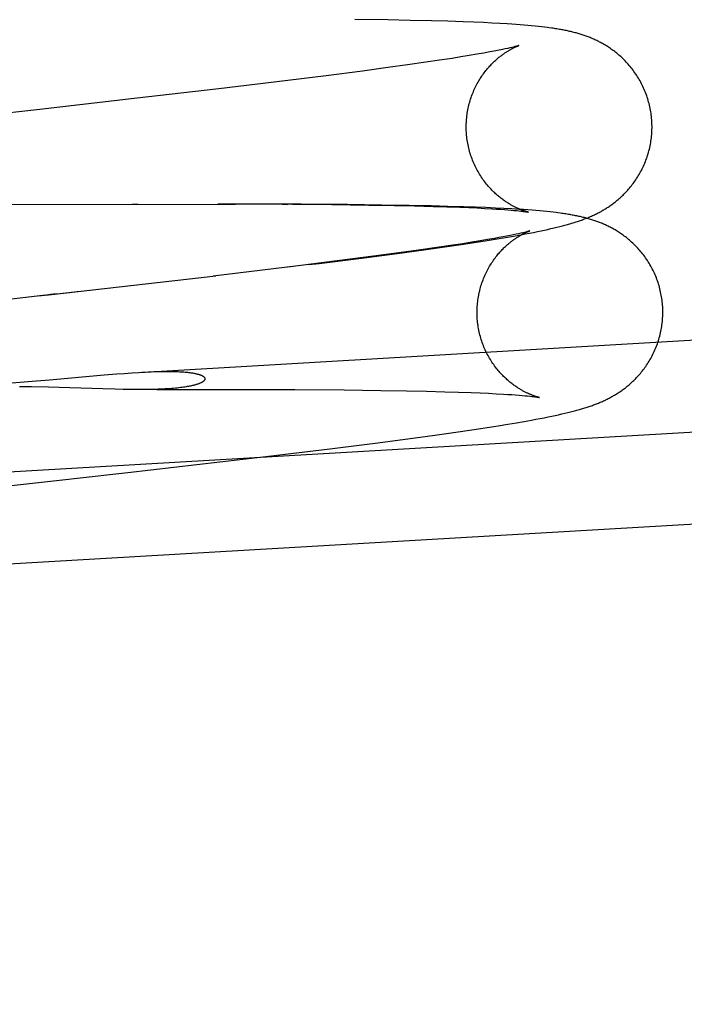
# Model space of a CAD drawing. Header units: inches. Extents: x 0 to 215, y 0 to 139.
# Tile 78 of 112: x 125.912 to 126.051, y 48.85 to 49.057. Entities that reach past the tile are written whole.
import ezdxf

# ---------------------------------------------------------------- set-up
doc = ezdxf.new("R2010")
doc.units = ezdxf.units.IN
doc.header["$LTSCALE"] = 11.804375
doc.header["$MEASUREMENT"] = 0
doc.linetypes.add('HIDDEN', pattern=[0.2, 0.1, -0.1])
doc.layers.add('DEFAULT_2', color=8, linetype='HIDDEN')

msp = doc.modelspace()

# ---------------------------------------------------------------- linework, layer by layer
at = {"layer": 'DEFAULT_2', "color": 8, "linetype": 'HIDDEN'}
for p, q in [((126.02639, 50.74674), (126.02639, 47.27758)), ((125.9889, 49.05713), (125.98199, 49.05722)), ((125.99359, 49.05704), (125.9889, 49.05713)), ((125.99805, 49.05694), (125.99359, 49.05704)), ((126.00147, 49.05684), (125.99805, 49.05694)), ((126.00471, 49.05673), (126.00147, 49.05684)), ((126.00694, 49.05665), (126.00471, 49.05673)), ((126.00895, 49.05656), (126.00694, 49.05665)), ((126.01076, 49.05647), (126.00895, 49.05656)), ((126.01242, 49.05638), (126.01076, 49.05647)), ((126.01395, 49.05629), (126.01242, 49.05638)), ((126.01491, 49.05623), (126.01395, 49.05629)), ((126.01582, 49.05616), (126.01491, 49.05623)), ((126.0167, 49.0561), (126.01582, 49.05616)), ((126.01753, 49.05603), (126.0167, 49.0561)), ((126.01832, 49.05596), (126.01753, 49.05603)), ((126.01908, 49.05589), (126.01832, 49.05596)), ((126.01981, 49.05582), (126.01908, 49.05589)), ((126.02051, 49.05575), (126.01981, 49.05582)), ((126.02117, 49.05568), (126.02051, 49.05575)), ((126.02181, 49.0556), (126.02117, 49.05568)), ((126.01454, 49.05126), (126.01407, 49.05116)), ((126.01495, 49.05136), (126.01454, 49.05126)), ((126.01529, 49.05144), (126.01495, 49.05136)), ((126.01558, 49.05152), (126.01529, 49.05144)), ((126.00425, 49.04936), (126.0024, 49.04906)), ((126.00597, 49.04964), (126.00425, 49.04936)), ((126.00757, 49.04991), (126.00597, 49.04964)), ((126.00904, 49.05017), (126.00757, 49.04991)), ((126.00994, 49.05033), (126.00904, 49.05017)), ((126.01078, 49.05049), (126.00994, 49.05033)), ((126.01157, 49.05064), (126.01078, 49.05049)), ((126.01229, 49.05078), (126.01157, 49.05064)), ((126.01294, 49.05092), (126.01229, 49.05078)), ((126.01354, 49.05104), (126.01294, 49.05092)), ((126.01407, 49.05116), (126.01354, 49.05104)), ((125.98892, 49.04711), (125.9836, 49.0464)), ((125.99305, 49.04768), (125.98892, 49.04711)), ((125.99689, 49.04823), (125.99305, 49.04768)), ((125.99975, 49.04866), (125.99689, 49.04823)), ((126.0024, 49.04906), (125.99975, 49.04866)), ((125.97596, 49.04542), (125.96562, 49.04414)), ((125.9836, 49.0464), (125.97596, 49.04542)), ((125.96562, 49.04414), (125.95339, 49.04267)), ((125.95339, 49.04267), (125.93562, 49.04061)), ((125.86574, 49.01823), (125.95692, 49.01844)), ((125.93523, 49.01841), (125.93646, 49.01841)), ((125.97069, 49.0184), (125.95322, 49.01843)), ((125.96672, 49.0184), (125.9678, 49.01839)), ((125.98041, 49.01833), (125.96887, 49.01839)), ((125.97717, 49.01833), (125.9849, 49.01824)), ((125.98756, 49.01825), (125.98041, 49.01833)), ((125.9849, 49.01824), (125.99029, 49.01816)), ((125.99337, 49.01816), (125.98756, 49.01825)), ((125.99029, 49.01816), (125.99448, 49.01807)), ((125.99797, 49.01806), (125.99337, 49.01816)), ((125.99448, 49.01807), (125.99838, 49.01797)), ((126.00149, 49.01797), (125.99797, 49.01806)), ((125.99838, 49.01797), (126.00129, 49.01789)), ((126.00129, 49.01789), (126.00399, 49.01779)), ((126.00487, 49.01787), (126.00149, 49.01797)), ((126.00399, 49.01779), (126.00587, 49.01772)), ((126.00727, 49.01779), (126.00487, 49.01787)), ((126.00587, 49.01772), (126.00763, 49.01764)), ((126.00949, 49.0177), (126.00727, 49.01779)), ((126.00763, 49.01764), (126.00927, 49.01755)), ((126.00927, 49.01755), (126.01077, 49.01747)), ((126.01148, 49.01761), (126.00949, 49.0177)), ((126.01077, 49.01747), (126.0117, 49.01741)), ((126.01327, 49.01753), (126.01148, 49.01761)), ((126.0117, 49.01741), (126.01257, 49.01735)), ((126.01257, 49.01735), (126.01337, 49.01729)), ((126.01491, 49.01743), (126.01327, 49.01753)), ((126.01337, 49.01729), (126.01411, 49.01724)), ((126.01411, 49.01724), (126.01478, 49.01718)), ((126.01478, 49.01718), (126.01538, 49.01713)), ((126.01644, 49.01734), (126.01491, 49.01743)), ((126.01538, 49.01713), (126.01592, 49.01707)), ((126.01592, 49.01707), (126.01639, 49.01703)), ((126.01639, 49.01703), (126.01681, 49.01698)), ((126.01739, 49.01728), (126.01644, 49.01734)), ((126.0183, 49.01721), (126.01739, 49.01728)), ((126.01917, 49.01715), (126.0183, 49.01721)), ((126.01999, 49.01708), (126.01917, 49.01715)), ((126.02078, 49.01701), (126.01999, 49.01708)), ((126.02154, 49.01694), (126.02078, 49.01701)), ((126.02226, 49.01687), (126.02154, 49.01694)), ((126.02295, 49.0168), (126.02226, 49.01687)), ((126.02361, 49.01672), (126.02295, 49.0168)), ((126.02554, 49.01387), (126.02607, 49.01401)), ((126.01522, 49.01198), (126.01456, 49.01185)), ((126.01581, 49.01211), (126.01522, 49.01198)), ((126.01528, 49.01172), (126.01679, 49.012)), ((126.01635, 49.01223), (126.01581, 49.01211)), ((126.01682, 49.01233), (126.01635, 49.01223)), ((126.01679, 49.012), (126.01773, 49.01217)), ((126.01722, 49.01243), (126.01682, 49.01233)), ((126.01757, 49.01251), (126.01722, 49.01243)), ((126.01785, 49.01258), (126.01757, 49.01251)), ((126.01773, 49.01217), (126.01863, 49.01234)), ((126.01863, 49.01234), (126.01948, 49.01251)), ((126.01948, 49.01251), (126.02029, 49.01267)), ((126.02029, 49.01267), (126.02106, 49.01283)), ((126.02106, 49.01283), (126.02179, 49.01298)), ((126.02179, 49.01298), (126.02249, 49.01314)), ((126.02249, 49.01314), (126.02315, 49.01329)), ((126.02315, 49.01329), (126.02379, 49.01343)), ((126.02379, 49.01343), (126.0244, 49.01358)), ((126.0244, 49.01358), (126.02498, 49.01372)), ((126.02498, 49.01372), (126.02554, 49.01387)), ((126.00088, 49.00946), (126.00427, 49.00996)), ((126.00467, 49.01013), (126.00202, 49.00972)), ((126.00427, 49.00996), (126.00751, 49.01045)), ((126.00652, 49.01042), (126.00467, 49.01013)), ((126.00825, 49.01071), (126.00652, 49.01042)), ((126.00751, 49.01045), (126.00977, 49.0108)), ((126.00984, 49.01098), (126.00825, 49.01071)), ((126.00977, 49.0108), (126.01182, 49.01114)), ((126.01131, 49.01124), (126.00984, 49.01098)), ((126.01221, 49.0114), (126.01131, 49.01124)), ((126.01182, 49.01114), (126.01363, 49.01144)), ((126.01306, 49.01156), (126.01221, 49.0114)), ((126.01384, 49.01171), (126.01306, 49.01156)), ((126.01363, 49.01144), (126.01528, 49.01172)), ((126.01456, 49.01185), (126.01384, 49.01171)), ((125.93659, 48.98309), (126.36255, 49.00795)), ((125.98392, 49.00718), (125.99085, 49.00808)), ((125.99119, 49.00818), (125.98588, 49.00747)), ((125.99085, 49.00808), (125.99645, 49.00884)), ((125.99532, 49.00875), (125.99119, 49.00818)), ((125.99917, 49.0093), (125.99532, 49.00875)), ((125.99645, 49.00884), (126.00088, 49.00946)), ((126.00202, 49.00972), (125.99917, 49.0093)), ((125.97824, 49.00649), (125.9679, 49.00521)), ((125.97229, 49.00572), (125.97447, 49.00599)), ((125.97447, 49.00599), (125.98392, 49.00718)), ((125.98588, 49.00747), (125.97824, 49.00649)), ((125.97008, 49.00545), (125.9522, 49.00333)), ((125.86934, 48.95984), (126.40722, 48.99123)), ((125.93363, 48.98289), (125.93516, 48.983)), ((125.93516, 48.983), (125.93659, 48.98309)), ((125.90907, 48.98083), (125.91167, 48.98102)), ((125.91167, 48.98102), (125.9142, 48.98122)), ((125.9142, 48.98122), (125.91783, 48.98152)), ((125.91783, 48.98152), (125.92937, 48.98254)), ((125.92937, 48.98254), (125.932, 48.98276)), ((125.932, 48.98276), (125.93363, 48.98289)), ((125.91407, 48.98002), (125.91154, 48.98006)), ((125.91768, 48.97995), (125.91407, 48.98002)), ((125.92215, 48.97982), (125.91768, 48.97995)), ((125.92906, 48.97961), (125.92215, 48.97982)), ((125.93168, 48.97954), (125.92906, 48.97961)), ((125.9333, 48.97951), (125.93168, 48.97954)), ((125.93484, 48.97949), (125.9333, 48.97951)), ((125.93629, 48.97947), (125.93484, 48.97949)), ((125.94042, 48.97948), (125.95706, 48.97949)), ((125.95706, 48.97949), (125.96936, 48.97946)), ((125.96936, 48.97946), (125.97976, 48.97939)), ((125.97976, 48.97939), (125.98745, 48.9793)), ((125.98745, 48.9793), (125.99281, 48.97922)), ((125.99281, 48.97922), (125.99698, 48.97913)), ((125.99698, 48.97913), (126.00086, 48.97903)), ((126.00086, 48.97903), (126.00374, 48.97895)), ((126.00374, 48.97895), (126.00642, 48.97885)), ((126.00642, 48.97885), (126.0083, 48.97878)), ((126.0083, 48.97878), (126.01004, 48.9787)), ((126.01004, 48.9787), (126.01166, 48.97861)), ((126.01166, 48.97861), (126.01316, 48.97853)), ((126.01316, 48.97853), (126.01407, 48.97847)), ((126.01407, 48.97847), (126.01493, 48.97841)), ((126.01493, 48.97841), (126.01573, 48.97835)), ((126.01573, 48.97835), (126.01646, 48.9783)), ((126.01646, 48.9783), (126.01712, 48.97824)), ((126.01712, 48.97824), (126.01771, 48.97819)), ((126.01771, 48.97819), (126.01824, 48.97814)), ((126.01824, 48.97814), (126.01871, 48.97809)), ((126.01871, 48.97809), (126.01912, 48.97804)), ((126.01912, 48.97804), (126.01948, 48.978)), ((126.02667, 48.97465), (126.02725, 48.97479)), ((126.02725, 48.97479), (126.02781, 48.97493)), ((126.02781, 48.97493), (126.02834, 48.97507)), ((126.01591, 48.97251), (126.01755, 48.97279)), ((126.01755, 48.97279), (126.01906, 48.97306)), ((126.01906, 48.97306), (126.02, 48.97324)), ((126.02, 48.97324), (126.0209, 48.97341)), ((126.0209, 48.97341), (126.02175, 48.97357)), ((126.02175, 48.97357), (126.02256, 48.97374)), ((126.02256, 48.97374), (126.02333, 48.97389)), ((126.02333, 48.97389), (126.02406, 48.97405)), ((126.02406, 48.97405), (126.02476, 48.9742)), ((126.02476, 48.9742), (126.02543, 48.97435)), ((126.02543, 48.97435), (126.02606, 48.9745)), ((126.02606, 48.9745), (126.02667, 48.97465)), ((125.87047, 48.94058), (126.40834, 48.97197)), ((125.99873, 48.96991), (126.00316, 48.97053)), ((126.00316, 48.97053), (126.00655, 48.97103)), ((126.00655, 48.97103), (126.00978, 48.97152)), ((126.00978, 48.97152), (126.01205, 48.97187)), ((126.01205, 48.97187), (126.01409, 48.9722)), ((126.01409, 48.9722), (126.01591, 48.97251)), ((125.9862, 48.96824), (125.99312, 48.96915)), ((125.99312, 48.96915), (125.99873, 48.96991)), ((125.96329, 48.96543), (125.97674, 48.96706)), ((125.97674, 48.96706), (125.9862, 48.96824)), ((125.93433, 48.96207), (125.96329, 48.96543))]:
    msp.add_line(p, q, dxfattribs=at)
for points in [[(126.02272, 49.05549), (126.02243, 49.05553), (126.02181, 49.0556)], [(126.04432, 49.03582), (126.0443, 49.03614), (126.04427, 49.03648), (126.04424, 49.03683), (126.0442, 49.03717), (126.04415, 49.03752), (126.0441, 49.03786), (126.04404, 49.0382), (126.04397, 49.03854), (126.0439, 49.03888), (126.04382, 49.03922), (126.04374, 49.03956), (126.04365, 49.03989), (126.04356, 49.04023), (126.04346, 49.04056), (126.04335, 49.04089), (126.04324, 49.04121), (126.04313, 49.04154), (126.043, 49.04186), (126.04287, 49.04218), (126.04274, 49.0425), (126.0426, 49.04281), (126.04246, 49.04312), (126.04231, 49.04343), (126.04216, 49.04373), (126.042, 49.04404), (126.04184, 49.04433), (126.04167, 49.04463), (126.0415, 49.04492), (126.04132, 49.0452), (126.04114, 49.04549), (126.04095, 49.04577), (126.04077, 49.04604), (126.04057, 49.04631), (126.04038, 49.04657), (126.04018, 49.04683), (126.03998, 49.04709), (126.03978, 49.04734), (126.03957, 49.04759), (126.03936, 49.04783), (126.03915, 49.04806), (126.03894, 49.04829), (126.03872, 49.04852), (126.0385, 49.04873), (126.03829, 49.04895), (126.03807, 49.04916), (126.03785, 49.04936), (126.03763, 49.04956), (126.03741, 49.04975), (126.03719, 49.04994), (126.03697, 49.05012), (126.03675, 49.0503), (126.03653, 49.05047), (126.03631, 49.05064), (126.03609, 49.0508), (126.03588, 49.05095), (126.03566, 49.05111), (126.03544, 49.05126), (126.03522, 49.0514), (126.03501, 49.05154), (126.0348, 49.05167), (126.03459, 49.0518), (126.03438, 49.05193), (126.03417, 49.05205), (126.03396, 49.05216), (126.03376, 49.05228), (126.03356, 49.05239), (126.03336, 49.05249), (126.03316, 49.0526), (126.03296, 49.0527), (126.03276, 49.05279), (126.03256, 49.05289), (126.03236, 49.05298), (126.03216, 49.05307), (126.03196, 49.05316), (126.03176, 49.05325), (126.03156, 49.05333), (126.03135, 49.05341), (126.03115, 49.05349), (126.03095, 49.05357), (126.03074, 49.05365), (126.03054, 49.05372), (126.03033, 49.0538), (126.03012, 49.05387), (126.02991, 49.05394), (126.0297, 49.05401), (126.02949, 49.05408), (126.02928, 49.05414), (126.02906, 49.05421), (126.02885, 49.05427), (126.02863, 49.05433), (126.02841, 49.05439), (126.02819, 49.05445), (126.02797, 49.05451), (126.02774, 49.05457), (126.02752, 49.05462), (126.02729, 49.05468), (126.02706, 49.05473), (126.02683, 49.05478), (126.0266, 49.05483), (126.02637, 49.05488), (126.02613, 49.05493), (126.02589, 49.05497), (126.02565, 49.05502), (126.02541, 49.05507), (126.02516, 49.05511), (126.02491, 49.05515), (126.02466, 49.0552), (126.0244, 49.05524), (126.02413, 49.05528), (126.02386, 49.05532), (126.02358, 49.05537), (126.0233, 49.05541), (126.02272, 49.05549)], [(126.00539, 49.03354), (126.00537, 49.03386), (126.00536, 49.0342), (126.00536, 49.03454), (126.00536, 49.03487), (126.00536, 49.03521), (126.00538, 49.03555), (126.0054, 49.03589), (126.00542, 49.03623), (126.00545, 49.03657), (126.00549, 49.0369), (126.00553, 49.03724), (126.00558, 49.03757), (126.00564, 49.03791), (126.0057, 49.03824), (126.00576, 49.03857), (126.00583, 49.0389), (126.00591, 49.03922), (126.00599, 49.03955), (126.00608, 49.03987), (126.00618, 49.04019), (126.00628, 49.04051), (126.00638, 49.04082), (126.00649, 49.04114), (126.00661, 49.04144), (126.00672, 49.04175), (126.00685, 49.04205), (126.00698, 49.04235), (126.00711, 49.04264), (126.00725, 49.04294), (126.00739, 49.04322), (126.00753, 49.0435), (126.00768, 49.04378), (126.00783, 49.04405), (126.00799, 49.04432), (126.00815, 49.04458), (126.00831, 49.04484), (126.00847, 49.04509), (126.00863, 49.04534), (126.0088, 49.04558), (126.00897, 49.04581), (126.00914, 49.04604), (126.00931, 49.04627), (126.00948, 49.04648), (126.00965, 49.04669), (126.00982, 49.0469), (126.00999, 49.0471), (126.01015, 49.04729), (126.01032, 49.04747), (126.01049, 49.04765), (126.01066, 49.04783), (126.01082, 49.048), (126.01099, 49.04816), (126.01115, 49.04832), (126.01131, 49.04847), (126.01147, 49.04862), (126.01163, 49.04876), (126.01178, 49.0489), (126.01193, 49.04903), (126.01209, 49.04915), (126.01223, 49.04928), (126.01238, 49.04939), (126.01253, 49.04951), (126.01267, 49.04962), (126.01281, 49.04972), (126.01295, 49.04983), (126.01308, 49.04993), (126.01322, 49.05002), (126.01335, 49.05011), (126.01348, 49.0502), (126.01361, 49.05029), (126.01373, 49.05037), (126.01386, 49.05045), (126.01398, 49.05053), (126.0141, 49.0506), (126.01421, 49.05067), (126.01433, 49.05074), (126.01444, 49.05081), (126.01455, 49.05087), (126.01466, 49.05093), (126.01477, 49.05099), (126.01487, 49.05105), (126.01497, 49.0511), (126.01507, 49.05115), (126.01517, 49.0512), (126.01526, 49.05125), (126.01535, 49.05129), (126.01544, 49.05134), (126.01553, 49.05138), (126.01561, 49.05142), (126.01569, 49.05146), (126.01577, 49.05149), (126.01585, 49.05152), (126.01592, 49.05155), (126.01598, 49.05158), (126.01604, 49.05161), (126.0161, 49.05163), (126.01616, 49.05165), (126.01621, 49.05167), (126.01625, 49.05169), (126.01629, 49.0517), (126.01632, 49.05172), (126.01635, 49.05173), (126.01638, 49.05174), (126.01639, 49.05174), (126.0164, 49.05175), (126.01641, 49.05175)], [(126.01641, 49.05175), (126.01641, 49.05175), (126.0164, 49.05174), (126.01638, 49.05174), (126.01635, 49.05173), (126.01632, 49.05172), (126.01627, 49.05171), (126.01622, 49.05169), (126.01616, 49.05167), (126.01609, 49.05165), (126.01601, 49.05163), (126.01592, 49.05161), (126.01582, 49.05158), (126.01571, 49.05155), (126.01558, 49.05152)], [(125.93562, 49.04061), (125.9158, 49.03835), (125.91455, 49.03821), (125.91329, 49.03806), (125.90701, 49.03735)], [(126.02891, 49.01486), (126.02913, 49.01494), (126.02935, 49.01501), (126.02957, 49.01509), (126.02978, 49.01517), (126.03, 49.01525), (126.03021, 49.01533), (126.03042, 49.01541), (126.03064, 49.0155), (126.03085, 49.01558), (126.03106, 49.01567), (126.03127, 49.01576), (126.03147, 49.01585), (126.03168, 49.01594), (126.03188, 49.01603), (126.03208, 49.01612), (126.03228, 49.01622), (126.03248, 49.01631), (126.03268, 49.01641), (126.03288, 49.01651), (126.03307, 49.01661), (126.03326, 49.01671), (126.03346, 49.01681), (126.03365, 49.01692), (126.03384, 49.01703), (126.03403, 49.01714), (126.03422, 49.01725), (126.0344, 49.01736), (126.03459, 49.01747), (126.03478, 49.01759), (126.03497, 49.01771), (126.03516, 49.01783), (126.03534, 49.01796), (126.03553, 49.01809), (126.03572, 49.01822), (126.03591, 49.01836), (126.0361, 49.0185), (126.03629, 49.01864), (126.03649, 49.01879), (126.03668, 49.01894), (126.03688, 49.0191), (126.03707, 49.01926), (126.03727, 49.01943), (126.03747, 49.0196), (126.03767, 49.01978), (126.03787, 49.01996), (126.03807, 49.02015), (126.03827, 49.02034), (126.03847, 49.02053), (126.03866, 49.02073), (126.03886, 49.02094), (126.03906, 49.02115), (126.03926, 49.02137), (126.03945, 49.02159), (126.03965, 49.02182), (126.03984, 49.02205), (126.04003, 49.02229), (126.04022, 49.02253), (126.04041, 49.02278), (126.04059, 49.02303), (126.04077, 49.02329), (126.04096, 49.02355), (126.04113, 49.02382), (126.04131, 49.02409), (126.04148, 49.02437), (126.04165, 49.02465), (126.04181, 49.02494), (126.04197, 49.02523), (126.04212, 49.02552), (126.04228, 49.02582), (126.04242, 49.02613), (126.04257, 49.02643), (126.0427, 49.02674), (126.04284, 49.02705), (126.04296, 49.02737), (126.04309, 49.02769), (126.0432, 49.02801), (126.04332, 49.02833), (126.04342, 49.02866), (126.04353, 49.02899), (126.04362, 49.02932), (126.04371, 49.02965), (126.0438, 49.02999), (126.04387, 49.03032), (126.04395, 49.03066), (126.04401, 49.031), (126.04408, 49.03134), (126.04413, 49.03168), (126.04418, 49.03203), (126.04422, 49.03237), (126.04426, 49.03272), (126.04429, 49.03306), (126.04432, 49.03341), (126.04434, 49.03376), (126.04435, 49.03411), (126.04436, 49.03445), (126.04436, 49.0348), (126.04435, 49.03515), (126.04434, 49.0355), (126.04432, 49.03582)], [(126.01845, 49.01675), (126.01845, 49.01675), (126.01845, 49.01675), (126.01844, 49.01675), (126.01842, 49.01675), (126.0184, 49.01676), (126.01837, 49.01677), (126.01833, 49.01678), (126.01829, 49.01679), (126.01824, 49.0168), (126.01819, 49.01681), (126.01813, 49.01683), (126.01807, 49.01684), (126.01801, 49.01686), (126.01794, 49.01688), (126.01787, 49.0169), (126.01779, 49.01693), (126.01771, 49.01695), (126.01763, 49.01698), (126.01754, 49.01701), (126.01745, 49.01704), (126.01735, 49.01707), (126.01726, 49.01711), (126.01716, 49.01714), (126.01705, 49.01718), (126.01695, 49.01722), (126.01684, 49.01727), (126.01673, 49.01731), (126.01662, 49.01736), (126.01651, 49.0174), (126.01639, 49.01745), (126.01627, 49.01751), (126.01615, 49.01756), (126.01602, 49.01762), (126.0159, 49.01768), (126.01577, 49.01774), (126.01563, 49.0178), (126.0155, 49.01787), (126.01536, 49.01794), (126.01522, 49.01801), (126.01508, 49.01809), (126.01494, 49.01817), (126.01479, 49.01825), (126.01464, 49.01834), (126.01449, 49.01843), (126.01434, 49.01852), (126.01418, 49.01861), (126.01402, 49.01871), (126.01386, 49.01882), (126.01369, 49.01893), (126.01353, 49.01904), (126.01336, 49.01916), (126.01318, 49.01928), (126.01301, 49.01941), (126.01283, 49.01954), (126.01265, 49.01968), (126.01247, 49.01982), (126.01229, 49.01997), (126.0121, 49.02012), (126.01191, 49.02028), (126.01172, 49.02045), (126.01153, 49.02062), (126.01134, 49.0208), (126.01115, 49.02098), (126.01095, 49.02117), (126.01076, 49.02136), (126.01057, 49.02156), (126.01037, 49.02177), (126.01018, 49.02199), (126.00999, 49.02221), (126.00979, 49.02243), (126.0096, 49.02266), (126.00941, 49.0229), (126.00923, 49.02314), (126.00904, 49.02339), (126.00886, 49.02364), (126.00868, 49.0239), (126.0085, 49.02416), (126.00833, 49.02443), (126.00816, 49.0247), (126.00799, 49.02498), (126.00783, 49.02526), (126.00767, 49.02555), (126.00752, 49.02584), (126.00737, 49.02613), (126.00722, 49.02643), (126.00708, 49.02673), (126.00695, 49.02703), (126.00682, 49.02734), (126.00669, 49.02765), (126.00657, 49.02796), (126.00645, 49.02828), (126.00635, 49.02859), (126.00624, 49.02891), (126.00614, 49.02924), (126.00605, 49.02956), (126.00596, 49.02989), (126.00588, 49.03022), (126.0058, 49.03055), (126.00573, 49.03088), (126.00567, 49.03121), (126.00561, 49.03155), (126.00556, 49.03188), (126.00551, 49.03222), (126.00547, 49.03255), (126.00544, 49.03289), (126.00541, 49.03323), (126.00539, 49.03354)], [(126.01681, 49.01698), (126.01718, 49.01694), (126.01734, 49.01692)], [(126.01734, 49.01692), (126.01762, 49.01688), (126.01775, 49.01686), (126.01786, 49.01684), (126.01796, 49.01683), (126.01805, 49.01682), (126.01813, 49.0168), (126.0182, 49.01679), (126.01827, 49.01678), (126.01832, 49.01677), (126.01836, 49.01676), (126.01839, 49.01676), (126.01842, 49.01675), (126.01844, 49.01675), (126.01845, 49.01675)], [(126.02456, 49.01661), (126.02425, 49.01665), (126.02361, 49.01672)], [(126.0466, 48.99688), (126.04657, 48.9972), (126.04654, 48.99755), (126.04651, 48.9979), (126.04647, 48.99825), (126.04642, 48.99859), (126.04637, 48.99893), (126.04631, 48.99928), (126.04624, 48.99962), (126.04617, 48.99996), (126.04609, 49.0003), (126.04601, 49.00064), (126.04592, 49.00097), (126.04583, 49.00131), (126.04573, 49.00164), (126.04562, 49.00197), (126.04551, 49.0023), (126.04539, 49.00262), (126.04527, 49.00295), (126.04514, 49.00327), (126.045, 49.00359), (126.04486, 49.0039), (126.04472, 49.00421), (126.04457, 49.00452), (126.04441, 49.00483), (126.04426, 49.00513), (126.04409, 49.00543), (126.04392, 49.00572), (126.04375, 49.00602), (126.04357, 49.0063), (126.04339, 49.00659), (126.0432, 49.00687), (126.04301, 49.00714), (126.04282, 49.00741), (126.04263, 49.00768), (126.04243, 49.00794), (126.04222, 49.00819), (126.04202, 49.00844), (126.04181, 49.00869), (126.0416, 49.00893), (126.04139, 49.00916), (126.04117, 49.00939), (126.04096, 49.00962), (126.04074, 49.00984), (126.04052, 49.01005), (126.0403, 49.01026), (126.04008, 49.01046), (126.03986, 49.01066), (126.03964, 49.01085), (126.03942, 49.01104), (126.0392, 49.01122), (126.03898, 49.0114), (126.03876, 49.01157), (126.03854, 49.01174), (126.03832, 49.0119), (126.0381, 49.01205), (126.03788, 49.01221), (126.03766, 49.01235), (126.03745, 49.0125), (126.03723, 49.01264), (126.03702, 49.01277), (126.03681, 49.0129), (126.0366, 49.01302), (126.03639, 49.01314), (126.03619, 49.01326), (126.03598, 49.01337), (126.03578, 49.01348), (126.03558, 49.01359), (126.03538, 49.01369), (126.03517, 49.01379), (126.03497, 49.01389), (126.03477, 49.01398), (126.03457, 49.01407), (126.03437, 49.01416), (126.03417, 49.01425), (126.03397, 49.01434), (126.03377, 49.01442), (126.03356, 49.0145), (126.03336, 49.01458), (126.03316, 49.01466), (126.03295, 49.01474), (126.03274, 49.01481), (126.03254, 49.01489), (126.03233, 49.01496), (126.03212, 49.01503), (126.03191, 49.0151), (126.03169, 49.01517), (126.03148, 49.01523), (126.03126, 49.0153), (126.03104, 49.01536), (126.03083, 49.01542), (126.0306, 49.01548), (126.03038, 49.01554), (126.03016, 49.0156), (126.02993, 49.01565), (126.02971, 49.01571), (126.02948, 49.01576), (126.02925, 49.01582), (126.02902, 49.01587), (126.02878, 49.01592), (126.02855, 49.01597), (126.02831, 49.01601), (126.02807, 49.01606), (126.02783, 49.01611), (126.02758, 49.01615), (126.02733, 49.0162), (126.02708, 49.01624), (126.02682, 49.01628), (126.02655, 49.01633), (126.02628, 49.01637), (126.02601, 49.01641), (126.02573, 49.01645), (126.02545, 49.01649), (126.02515, 49.01653), (126.02456, 49.01661)], [(126.02607, 49.01401), (126.02633, 49.01408), (126.02658, 49.01415), (126.02683, 49.01422), (126.02707, 49.01429), (126.02731, 49.01436), (126.02755, 49.01443), (126.02778, 49.0145), (126.02801, 49.01457), (126.02824, 49.01464), (126.02846, 49.01471), (126.02869, 49.01479), (126.02891, 49.01486)], [(126.00766, 48.99461), (126.00765, 48.99492), (126.00763, 48.99526), (126.00763, 48.9956), (126.00763, 48.99594), (126.00764, 48.99628), (126.00765, 48.99662), (126.00767, 48.99696), (126.00769, 48.9973), (126.00772, 48.99763), (126.00776, 48.99797), (126.0078, 48.99831), (126.00785, 48.99864), (126.00791, 48.99897), (126.00797, 48.99931), (126.00803, 48.99964), (126.00811, 48.99996), (126.00818, 49.00029), (126.00827, 49.00062), (126.00836, 49.00094), (126.00845, 49.00126), (126.00855, 49.00158), (126.00865, 49.00189), (126.00876, 49.0022), (126.00888, 49.00251), (126.009, 49.00282), (126.00912, 49.00312), (126.00925, 49.00342), (126.00938, 49.00371), (126.00952, 49.004), (126.00966, 49.00429), (126.00981, 49.00457), (126.00995, 49.00485), (126.01011, 49.00512), (126.01026, 49.00539), (126.01042, 49.00565), (126.01058, 49.00591), (126.01074, 49.00616), (126.01091, 49.00641), (126.01107, 49.00665), (126.01124, 49.00688), (126.01141, 49.00711), (126.01158, 49.00733), (126.01175, 49.00755), (126.01192, 49.00776), (126.01209, 49.00796), (126.01226, 49.00816), (126.01243, 49.00835), (126.0126, 49.00854), (126.01276, 49.00872), (126.01293, 49.00889), (126.0131, 49.00906), (126.01326, 49.00923), (126.01342, 49.00938), (126.01358, 49.00954), (126.01374, 49.00968), (126.0139, 49.00982), (126.01405, 49.00996), (126.01421, 49.01009), (126.01436, 49.01022), (126.01451, 49.01034), (126.01465, 49.01046), (126.0148, 49.01057), (126.01494, 49.01068), (126.01508, 49.01079), (126.01522, 49.01089), (126.01536, 49.01099), (126.01549, 49.01109), (126.01562, 49.01118), (126.01575, 49.01127), (126.01588, 49.01135), (126.016, 49.01144), (126.01613, 49.01152), (126.01625, 49.01159), (126.01637, 49.01167), (126.01649, 49.01174), (126.0166, 49.01181), (126.01671, 49.01187), (126.01682, 49.01194), (126.01693, 49.012), (126.01704, 49.01205), (126.01714, 49.01211), (126.01724, 49.01217), (126.01734, 49.01222), (126.01744, 49.01227), (126.01753, 49.01232), (126.01763, 49.01236), (126.01772, 49.0124), (126.0178, 49.01245), (126.01789, 49.01248), (126.01797, 49.01252), (126.01804, 49.01256), (126.01812, 49.01259), (126.01819, 49.01262), (126.01825, 49.01265), (126.01832, 49.01267), (126.01837, 49.0127), (126.01843, 49.01272), (126.01848, 49.01274), (126.01852, 49.01276), (126.01856, 49.01277), (126.0186, 49.01278), (126.01863, 49.01279), (126.01865, 49.0128), (126.01867, 49.01281), (126.01868, 49.01281), (126.01868, 49.01281)], [(126.01868, 49.01281), (126.01868, 49.01281), (126.01867, 49.01281), (126.01865, 49.0128), (126.01862, 49.0128), (126.01859, 49.01278), (126.01855, 49.01277), (126.0185, 49.01276), (126.01843, 49.01274), (126.01836, 49.01272), (126.01828, 49.0127), (126.01819, 49.01267), (126.01809, 49.01264), (126.01798, 49.01261), (126.01785, 49.01258)], [(125.91954, 48.99958), (125.9208, 48.99972), (125.9528, 49.0034)], [(125.91933, 48.99956), (125.91808, 48.99942), (125.91683, 48.99927), (125.91557, 48.99913)], [(125.91703, 48.9993), (125.91829, 48.99944), (125.92433, 49.00013)], [(125.91703, 48.9993), (125.90929, 48.99842), (125.90804, 48.99828), (125.90201, 48.99759)], [(126.03118, 48.97593), (126.0314, 48.976), (126.03162, 48.97608), (126.03184, 48.97616), (126.03205, 48.97624), (126.03227, 48.97632), (126.03248, 48.9764), (126.0327, 48.97648), (126.03291, 48.97656), (126.03312, 48.97665), (126.03333, 48.97674), (126.03354, 48.97682), (126.03374, 48.97691), (126.03395, 48.977), (126.03415, 48.9771), (126.03436, 48.97719), (126.03456, 48.97728), (126.03475, 48.97738), (126.03495, 48.97748), (126.03515, 48.97757), (126.03534, 48.97767), (126.03554, 48.97778), (126.03573, 48.97788), (126.03592, 48.97799), (126.03611, 48.97809), (126.0363, 48.9782), (126.03649, 48.97831), (126.03668, 48.97843), (126.03686, 48.97854), (126.03705, 48.97866), (126.03724, 48.97878), (126.03743, 48.9789), (126.03762, 48.97903), (126.0378, 48.97915), (126.03799, 48.97929), (126.03818, 48.97942), (126.03837, 48.97956), (126.03856, 48.97971), (126.03876, 48.97985), (126.03895, 48.98001), (126.03915, 48.98016), (126.03935, 48.98033), (126.03954, 48.98049), (126.03974, 48.98067), (126.03994, 48.98084), (126.04014, 48.98103), (126.04034, 48.98121), (126.04054, 48.9814), (126.04074, 48.9816), (126.04094, 48.9818), (126.04113, 48.98201), (126.04133, 48.98222), (126.04153, 48.98243), (126.04172, 48.98266), (126.04192, 48.98288), (126.04211, 48.98312), (126.0423, 48.98335), (126.04249, 48.9836), (126.04268, 48.98384), (126.04286, 48.9841), (126.04305, 48.98436), (126.04323, 48.98462), (126.0434, 48.98489), (126.04358, 48.98516), (126.04375, 48.98544), (126.04392, 48.98572), (126.04408, 48.98601), (126.04424, 48.9863), (126.0444, 48.98659), (126.04455, 48.98689), (126.0447, 48.98719), (126.04484, 48.9875), (126.04498, 48.98781), (126.04511, 48.98812), (126.04524, 48.98843), (126.04536, 48.98875), (126.04548, 48.98907), (126.04559, 48.9894), (126.0457, 48.98972), (126.0458, 48.99005), (126.04589, 48.99038), (126.04598, 48.99072), (126.04607, 48.99105), (126.04615, 48.99139), (126.04622, 48.99173), (126.04629, 48.99207), (126.04635, 48.99241), (126.0464, 48.99275), (126.04645, 48.99309), (126.0465, 48.99344), (126.04653, 48.99378), (126.04656, 48.99413), (126.04659, 48.99448), (126.04661, 48.99482), (126.04662, 48.99517), (126.04663, 48.99552), (126.04663, 48.99587), (126.04662, 48.99622), (126.04661, 48.99656), (126.0466, 48.99688)], [(126.02072, 48.97781), (126.02072, 48.97781), (126.02072, 48.97781), (126.02071, 48.97782), (126.02069, 48.97782), (126.02066, 48.97783), (126.02063, 48.97784), (126.02059, 48.97784), (126.02055, 48.97785), (126.0205, 48.97787), (126.02045, 48.97788), (126.0204, 48.9779), (126.02033, 48.97791), (126.02027, 48.97793), (126.0202, 48.97795), (126.02013, 48.97798), (126.02005, 48.978), (126.01997, 48.97802), (126.01988, 48.97805), (126.01979, 48.97808), (126.0197, 48.97811), (126.01961, 48.97815), (126.01951, 48.97818), (126.01941, 48.97822), (126.01931, 48.97826), (126.0192, 48.9783), (126.0191, 48.97834), (126.01899, 48.97838), (126.01887, 48.97843), (126.01876, 48.97848), (126.01864, 48.97853), (126.01852, 48.97858), (126.0184, 48.97863), (126.01828, 48.97869), (126.01815, 48.97875), (126.01802, 48.97881), (126.01789, 48.97888), (126.01775, 48.97895), (126.01762, 48.97902), (126.01748, 48.97909), (126.01734, 48.97917), (126.01719, 48.97924), (126.01704, 48.97933), (126.0169, 48.97941), (126.01674, 48.9795), (126.01659, 48.9796), (126.01643, 48.97969), (126.01627, 48.97979), (126.01611, 48.9799), (126.01595, 48.98001), (126.01578, 48.98012), (126.01561, 48.98024), (126.01544, 48.98036), (126.01526, 48.98049), (126.01508, 48.98062), (126.01491, 48.98076), (126.01472, 48.9809), (126.01454, 48.98105), (126.01435, 48.9812), (126.01417, 48.98136), (126.01398, 48.98153), (126.01379, 48.9817), (126.0136, 48.98188), (126.0134, 48.98206), (126.01321, 48.98225), (126.01302, 48.98245), (126.01282, 48.98265), (126.01263, 48.98285), (126.01244, 48.98307), (126.01224, 48.98329), (126.01205, 48.98351), (126.01186, 48.98374), (126.01167, 48.98398), (126.01149, 48.98422), (126.0113, 48.98447), (126.01112, 48.98472), (126.01094, 48.98498), (126.01076, 48.98525), (126.01059, 48.98551), (126.01042, 48.98579), (126.01026, 48.98606), (126.01009, 48.98634), (126.00994, 48.98663), (126.00978, 48.98692), (126.00963, 48.98721), (126.00949, 48.98751), (126.00935, 48.98781), (126.00921, 48.98811), (126.00908, 48.98842), (126.00896, 48.98873), (126.00884, 48.98904), (126.00872, 48.98935), (126.00861, 48.98967), (126.00851, 48.98999), (126.00841, 48.99031), (126.00832, 48.99064), (126.00823, 48.99096), (126.00815, 48.99129), (126.00808, 48.99162), (126.00801, 48.99195), (126.00794, 48.99228), (126.00788, 48.99262), (126.00783, 48.99295), (126.00779, 48.99329), (126.00774, 48.99362), (126.00771, 48.99396), (126.00768, 48.9943), (126.00766, 48.99461)], [(125.93728, 48.98313), (125.93795, 48.98317), (125.93858, 48.9832), (125.9392, 48.98323), (125.93978, 48.98325), (125.94034, 48.98327), (125.94088, 48.98328), (125.9414, 48.98329), (125.94189, 48.9833), (125.94236, 48.9833), (125.94282, 48.9833), (125.94325, 48.9833), (125.94366, 48.98329), (125.94405, 48.98328), (125.94443, 48.98327), (125.94479, 48.98326), (125.94513, 48.98324), (125.94546, 48.98323), (125.94577, 48.98321), (125.94606, 48.98318), (125.94633, 48.98316), (125.9466, 48.98314), (125.94684, 48.98311), (125.94707, 48.98308), (125.9473, 48.98306), (125.9475, 48.98303), (125.9477, 48.983), (125.94788, 48.98297), (125.94806, 48.98294), (125.94822, 48.98291), (125.94838, 48.98288), (125.94853, 48.98285), (125.94867, 48.98282), (125.9488, 48.98279), (125.94892, 48.98275), (125.94904, 48.98272), (125.94915, 48.98269), (125.94925, 48.98266), (125.94935, 48.98263), (125.94944, 48.9826), (125.94953, 48.98256), (125.94961, 48.98253), (125.94968, 48.9825), (125.94975, 48.98247), (125.94982, 48.98244), (125.94988, 48.98241), (125.94994, 48.98238), (125.94999, 48.98235), (125.95004, 48.98232), (125.95009, 48.98229), (125.95013, 48.98226), (125.95018, 48.98223), (125.95021, 48.9822), (125.95025, 48.98218), (125.95028, 48.98215), (125.95031, 48.98212), (125.95034, 48.98209), (125.95036, 48.98206), (125.95038, 48.98203), (125.9504, 48.98201), (125.95042, 48.98198), (125.95044, 48.98195), (125.95045, 48.98192), (125.95046, 48.9819), (125.95047, 48.98187), (125.95048, 48.98184), (125.95049, 48.98181), (125.95049, 48.98179), (125.9505, 48.98176), (125.9505, 48.98173), (125.9505, 48.9817), (125.95049, 48.98168), (125.95049, 48.98165), (125.95048, 48.98162), (125.95047, 48.98159), (125.95046, 48.98157), (125.95045, 48.98154), (125.95044, 48.98151), (125.95042, 48.98148), (125.9504, 48.98145), (125.95038, 48.98142), (125.95036, 48.98139), (125.95034, 48.98136), (125.95031, 48.98133), (125.95028, 48.9813), (125.95025, 48.98127), (125.95021, 48.98124), (125.95017, 48.98121), (125.95013, 48.98118), (125.95009, 48.98114), (125.95004, 48.98111), (125.94999, 48.98108), (125.94994, 48.98104), (125.94988, 48.98101), (125.94981, 48.98097), (125.94975, 48.98094), (125.94968, 48.9809), (125.9496, 48.98087), (125.94952, 48.98083), (125.94943, 48.98079), (125.94934, 48.98075), (125.94924, 48.98071), (125.94914, 48.98067), (125.94903, 48.98063), (125.94891, 48.98059), (125.94878, 48.98055), (125.94864, 48.98051), (125.9485, 48.98047), (125.94835, 48.98043), (125.94819, 48.98039), (125.94802, 48.98034), (125.94785, 48.9803), (125.94766, 48.98026), (125.94746, 48.98022), (125.94725, 48.98017), (125.94702, 48.98013), (125.94678, 48.98009), (125.94653, 48.98004), (125.94626, 48.98), (125.94597, 48.97996), (125.94567, 48.97992), (125.94535, 48.97988), (125.94502, 48.97984), (125.94466, 48.9798), (125.94429, 48.97976), (125.94391, 48.97973), (125.9435, 48.97969), (125.94308, 48.97966), (125.94264, 48.97963), (125.94217, 48.9796), (125.94169, 48.97958), (125.94118, 48.97956), (125.94065, 48.97954), (125.9401, 48.97952), (125.93953, 48.9795), (125.93893, 48.97949), (125.9383, 48.97948), (125.93766, 48.97948)], [(125.94042, 48.97948), (125.93699, 48.97947), (125.93629, 48.97947)], [(126.01948, 48.978), (126.01979, 48.97796), (126.01992, 48.97794), (126.02005, 48.97792), (126.02016, 48.97791), (126.02025, 48.97789), (126.02034, 48.97788), (126.02042, 48.97787), (126.02049, 48.97786), (126.02055, 48.97785), (126.0206, 48.97784), (126.02064, 48.97783), (126.02067, 48.97782), (126.0207, 48.97782), (126.02071, 48.97782)], [(126.02834, 48.97507), (126.0286, 48.97514), (126.02885, 48.97521), (126.0291, 48.97528), (126.02935, 48.97535), (126.02958, 48.97542), (126.02982, 48.97549), (126.03005, 48.97557), (126.03028, 48.97564), (126.03051, 48.97571), (126.03074, 48.97578), (126.03096, 48.97585), (126.03118, 48.97593)], [(125.91429, 48.95979), (125.91931, 48.96036), (125.92057, 48.96051), (125.92182, 48.96065), (125.92307, 48.96079), (125.93433, 48.96207)], [(125.89809, 48.95795), (125.91053, 48.95937), (125.91178, 48.95951), (125.91304, 48.95965), (125.91429, 48.95979)]]:
    msp.add_lwpolyline(points, dxfattribs=at)

doc.saveas('drawing.dxf')
